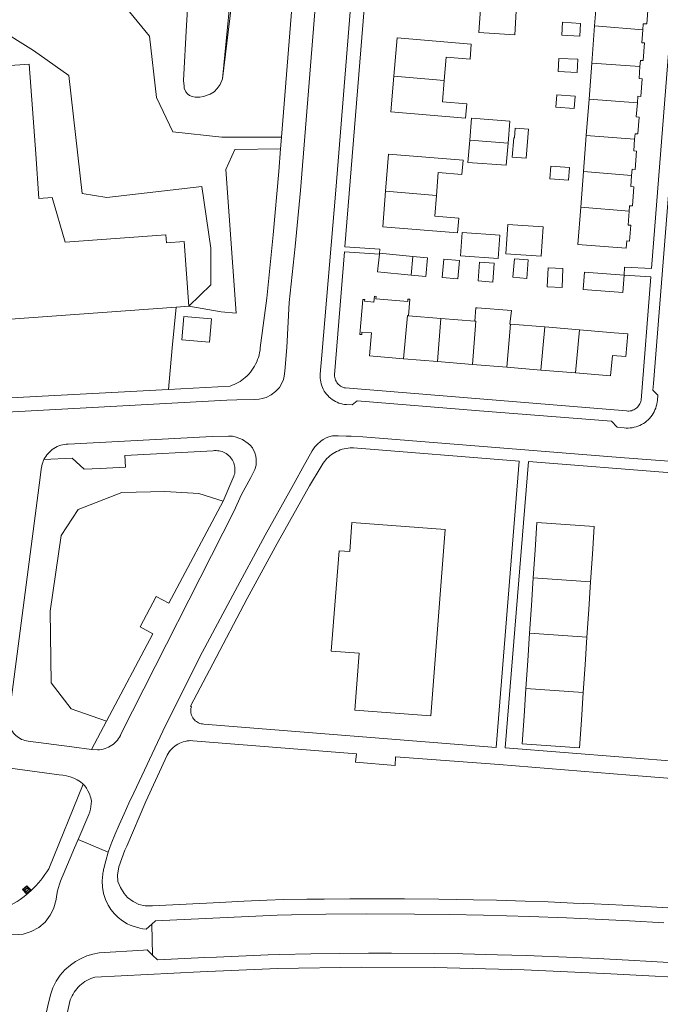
# Model space of a CAD drawing. Header units: metres. Extents: x 89888 to 94270, y 464165 to 468904.
# Tile 147 of 256: x 92521 to 92633, y 466490 to 466661. Entities that reach past the tile are written whole.
import ezdxf

# ---------------------------------------------------------------- set-up
doc = ezdxf.new("R2010")
doc.units = ezdxf.units.M
doc.layers.get('0').update_dxf_attribs({"linetype": 'CONTINUOUS'})
for name, color, linetype, lineweight in [('B_BEBOUWINGSGRENS_0', 251, 'CONTINUOUS', 13), ('B_TUSSENMUUR_0', 251, 'CONTINUOUS', 13), ('Q_INFORMATIEBORD_0', 251, 'CONTINUOUS', 13), ('T_CULTUURGRENS_0', 251, 'CONTINUOUS', 13), ('V_WEGGRENS_0', 251, 'CONTINUOUS', 13), ('W_WATERGRENS_0', 251, 'CONTINUOUS', 13)]:
    doc.layers.add(name, color=color, linetype=linetype, lineweight=lineweight)

# ---------------------------------------------------------------- blocks, each defined once
blk = doc.blocks.new('Q_INFORMATIEBORD')
for points in [[(-0.5, 0.5), (0.5, 0.5), (0.5, -0.5), (-0.5, -0.5)], [(-0.37, 0.22), (0.36, 0.22), (0.36, -0.21), (-0.37, -0.21)]]:
    blk.add_lwpolyline(points, close=True)
for points in [[(-0.44, 0.46), (0.44, 0.46, -0.414214), (0.46, 0.44), (0.46, -0.44, -0.414214), (0.44, -0.46), (-0.44, -0.46, -0.414214), (-0.46, -0.44), (-0.46, 0.44), (-0.46, 0.44), (-0.46, 0.45), (-0.46, 0.45), (-0.46, 0.45), (-0.46, 0.45), (-0.46, 0.45), (-0.46, 0.45), (-0.46, 0.46), (-0.46, 0.46), (-0.46, 0.46), (-0.45, 0.46), (-0.45, 0.46), (-0.45, 0.46), (-0.45, 0.46), (-0.45, 0.46), (-0.45, 0.46), (-0.44, 0.46), (-0.44, 0.46)], [(-0.29, 0.16), (0.28, 0.16, -0.414214), (0.3, 0.14), (0.3, -0.13, -0.414214), (0.28, -0.16), (-0.29, -0.16, -0.414214), (-0.31, -0.13), (-0.31, 0.14), (-0.31, 0.14), (-0.31, 0.14), (-0.31, 0.14), (-0.31, 0.15), (-0.31, 0.15), (-0.31, 0.15), (-0.3, 0.15), (-0.3, 0.15), (-0.3, 0.15), (-0.3, 0.16), (-0.3, 0.16), (-0.3, 0.16), (-0.3, 0.16), (-0.29, 0.16), (-0.29, 0.16), (-0.29, 0.16), (-0.29, 0.16), (-0.29, 0.16)]]:
    blk.add_lwpolyline(points, format="xyb")

msp = doc.modelspace()

# ---------------------------------------------------------------- linework, layer by layer
at = {"layer": 'B_BEBOUWINGSGRENS_0'}
for p, q in [((92621.13, 466660.38), (92620.64, 466653.92)), ((92620.64, 466653.92), (92620.15, 466647.61)), ((92620.15, 466647.61), (92619.67, 466641.31)), ((92619.67, 466641.31), (92619.19, 466635.02)), ((92619.19, 466635.02), (92618.72, 466628.81)), ((92583.65, 466620.64), (92583.66, 466620.81)), ((92583.66, 466620.81), (92589.48, 466620.23)), ((92550.47, 466611.57), (92548.27, 466611.41)), ((92554.09, 466605.29), (92554.44, 466609.38)), ((92594.37, 466609.46), (92588.73, 466609.93)), ((92600.25, 466608.97), (92594.37, 466609.46)), ((92612.44, 466607.96), (92606.49, 466608.45)), ((92618.48, 466607.46), (92612.44, 466607.96)), ((92624.54, 466606.95), (92618.48, 466607.46)), ((92587.84, 466602.44), (92593.79, 466601.94)), ((92593.79, 466601.94), (92599.86, 466601.44)), ((92599.86, 466601.44), (92605.82, 466600.94)), ((92605.82, 466600.94), (92611.78, 466600.45)), ((92611.78, 466600.45), (92617.8, 466599.95)), ((92595.11, 466572.68), (92578.89, 466573.92))]:
    msp.add_line(p, q, dxfattribs=at)
for points in [[(92629.51, 466659.69), (92629.6, 466660.77), (92630.2, 466660.73), (92630.43, 466663.81), (92629.85, 466663.86), (92630.02, 466666.08), (92621.61, 466666.73), (92621.13, 466660.38)], [(92607.21, 466658.85), (92607.48, 466662.94), (92601.26, 466663.35), (92600.99, 466659.26), (92607.21, 466658.85)], [(92618.53, 466658.58), (92618.68, 466660.81), (92615.54, 466661.03), (92615.39, 466658.79), (92618.53, 466658.58)], [(92629.01, 466653.3), (92629.09, 466654.38), (92629.58, 466654.34), (92629.82, 466657.43), (92629.34, 466657.47), (92629.51, 466659.69)], [(92594.95, 466650.91), (92595.29, 466654.96), (92599.45, 466654.61), (92599.66, 466657.2), (92586.75, 466658.29), (92586.19, 466651.64)], [(92618.07, 466652.3), (92618.19, 466654.57), (92614.91, 466654.74), (92614.8, 466652.47), (92618.07, 466652.3)], [(92548.27, 466611.41), (92513.79, 466608.93), (92513.23, 466616.71), (92500, 466615.76), (92463.23, 466613.12), (92462.4, 466624.73), (92465.43, 466624.95), (92465.32, 466626.39), (92500, 466628.88), (92512.16, 466629.76), (92511.62, 466637.26), (92511.06, 466645.06), (92510.73, 466649.78), (92512.11, 466649.89), (92511.89, 466652.96), (92522.71, 466653.73)], [(92522.71, 466653.73), (92523.27, 466645.93), (92523.84, 466638.13), (92524.4, 466630.33)], [(92628.57, 466646.97), (92628.65, 466648.13), (92629.16, 466648.09), (92629.4, 466651.18), (92628.85, 466651.22), (92629.01, 466653.3)], [(92586.19, 466651.64), (92585.67, 466645.4), (92598.67, 466644.31), (92598.88, 466646.83), (92594.64, 466647.18), (92594.95, 466650.91)], [(92617.56, 466646), (92617.72, 466648.18), (92614.56, 466648.41), (92614.4, 466646.23), (92617.56, 466646)], [(92628.08, 466640.67), (92628.16, 466641.62), (92628.65, 466641.58), (92628.87, 466644.49), (92628.38, 466644.53), (92628.57, 466646.97)], [(92606.05, 466639.97), (92606.34, 466643.82), (92599.67, 466644.33), (92599.38, 466640.48)], [(92609.61, 466642.42), (92607.31, 466642.59), (92607.19, 466640.88), (92607.04, 466640.89), (92606.79, 466637.53), (92609.23, 466637.34), (92609.61, 466642.42)], [(92599.38, 466640.48), (92599.08, 466636.62), (92605.75, 466636.11), (92606.05, 466639.97)], [(92627.55, 466634.36), (92627.64, 466635.45), (92628.2, 466635.41), (92628.44, 466638.59), (92627.93, 466638.62), (92628.08, 466640.67)], [(92593.6, 466630.87), (92593.91, 466634.86), (92598.02, 466634.54), (92598.22, 466637.03), (92585.24, 466638.05), (92584.74, 466631.59)], [(92616.57, 466633.5), (92616.74, 466635.72), (92613.51, 466635.98), (92613.33, 466633.76), (92616.57, 466633.5)], [(92627.12, 466628.12), (92627.2, 466629.07), (92627.71, 466629.03), (92627.97, 466632.37), (92627.41, 466632.42), (92627.55, 466634.36)], [(92584.74, 466631.59), (92584.26, 466625.39), (92597.28, 466624.37), (92597.48, 466626.91), (92593.32, 466627.24), (92593.6, 466630.87)], [(92524.4, 466630.33), (92526.7, 466630.5), (92528.97, 466622.74), (92546.5, 466624), (92546.6, 466622.6), (92549.67, 466622.82), (92550.47, 466611.57)], [(92618.72, 466628.81), (92618.23, 466622.35), (92626.63, 466621.71), (92626.73, 466622.97), (92627.21, 466622.93), (92627.41, 466625.67), (92626.94, 466625.71), (92627.12, 466628.12)], [(92611.82, 466620.28), (92612.14, 466625.39), (92606.01, 466625.78), (92605.69, 466620.67), (92611.82, 466620.28)], [(92604.35, 466619.86), (92604.64, 466623.95), (92598.06, 466624.42), (92597.77, 466620.33), (92604.35, 466619.86)], [(92589.18, 466617.01), (92583.34, 466617.59), (92583.65, 466620.64)], [(92589.48, 466620.23), (92592.04, 466619.98), (92591.72, 466616.75), (92589.18, 466617.01)], [(92597.62, 466619.51), (92594.87, 466619.76), (92594.59, 466616.6), (92597.34, 466616.35), (92597.62, 466619.51)], [(92606.89, 466616.61), (92609.32, 466616.42), (92609.58, 466619.65), (92607.15, 466619.84), (92606.89, 466616.61)], [(92603.64, 466619.1), (92601.07, 466619.27), (92600.85, 466615.97), (92603.41, 466615.79), (92603.64, 466619.1)], [(92613.02, 466618.26), (92612.87, 466614.96), (92615.45, 466614.84), (92615.6, 466618.14), (92613.02, 466618.26)], [(92626.26, 466616.96), (92619.38, 466617.49), (92619.34, 466617.49), (92619.11, 466614.51), (92626.04, 466613.98), (92626.26, 466616.96)], [(92588.73, 466609.93), (92588.96, 466612.79), (92588.8, 466612.81), (92588.63, 466612.82), (92588.6, 466612.42), (92583.04, 466612.88), (92583.07, 466613.28), (92582.8, 466613.3), (92582.72, 466612.31), (92581.08, 466612.45), (92581.1, 466612.74), (92580.78, 466612.77), (92580.28, 466606.68), (92580.6, 466606.66), (92580.63, 466607.05), (92582.27, 466606.92), (92581.94, 466602.93), (92587.84, 466602.44)], [(92606.49, 466608.45), (92606.36, 466608.46), (92606.65, 466610.84), (92600.66, 466611.27), (92600.44, 466611.29), (92600.25, 466608.97)], [(92554.44, 466609.38), (92549.62, 466609.79), (92549.27, 466605.7), (92554.09, 466605.29)], [(92617.8, 466599.95), (92623.91, 466599.44), (92624.21, 466603.02), (92626.58, 466602.82), (92626.9, 466606.76), (92624.54, 466606.95)], [(92578.89, 466573.92), (92578.5, 466568.85), (92576.63, 466568.99), (92575.29, 466551.51), (92580.16, 466551.14), (92579.41, 466541.24), (92592.62, 466540.23), (92595.11, 466572.68)], [(92620.42, 466563.6), (92620.74, 466568.42), (92621.06, 466573.23), (92611.08, 466573.89), (92610.76, 466569.08), (92610.44, 466564.26)], [(92610.44, 466564.26), (92610.12, 466559.44), (92609.81, 466554.62)], [(92619.79, 466553.97), (92620.1, 466558.78), (92620.42, 466563.6)], [(92609.81, 466554.62), (92609.49, 466549.81), (92609.17, 466544.99)], [(92619.15, 466544.33), (92619.47, 466549.15), (92619.79, 466553.97)], [(92609.17, 466544.99), (92608.85, 466540.17), (92608.54, 466535.36), (92618.51, 466534.7), (92618.83, 466539.52), (92619.15, 466544.33)]]:
    msp.add_lwpolyline(points, dxfattribs=at)
at = {"layer": 'B_TUSSENMUUR_0'}
for p, q in [((92621.13, 466660.38), (92629.51, 466659.69)), ((92620.64, 466653.92), (92629.01, 466653.3)), ((92586.19, 466651.64), (92594.95, 466650.91)), ((92620.15, 466647.61), (92628.57, 466646.97)), ((92599.38, 466640.48), (92606.05, 466639.97)), ((92619.67, 466641.31), (92628.08, 466640.67)), ((92619.19, 466635.02), (92627.55, 466634.36)), ((92584.74, 466631.59), (92593.6, 466630.87)), ((92618.72, 466628.81), (92627.12, 466628.12)), ((92589.48, 466620.23), (92589.18, 466617.01)), ((92594.37, 466609.46), (92593.79, 466601.94)), ((92606.49, 466608.45), (92605.82, 466600.94)), ((92611.78, 466600.45), (92612.44, 466607.96)), ((92617.8, 466599.95), (92618.48, 466607.46)), ((92610.44, 466564.26), (92620.42, 466563.6)), ((92609.81, 466554.62), (92619.79, 466553.97)), ((92609.17, 466544.99), (92619.15, 466544.33))]:
    msp.add_line(p, q, dxfattribs=at)
for points in [[(92587.84, 466602.44), (92588.53, 466609.95), (92588.73, 466609.93)], [(92600.25, 466608.97), (92600.47, 466608.95), (92599.86, 466601.44)]]:
    msp.add_lwpolyline(points, dxfattribs=at)
at = {"layer": 'T_CULTUURGRENS_0'}
for points in [[(92568.22, 466792.12), (92568.07, 466790.55), (92567.02, 466778.54), (92566.34, 466763.17), (92565.93, 466750.37), (92566.18, 466748.61), (92566.23, 466748.18), (92566.04, 466746.58), (92565.9, 466746.12), (92565.75, 466745.78), (92565.56, 466745.47), (92565.38, 466745.05), (92565.24, 466744.17), (92564.02, 466735), (92561.87, 466711.53), (92559.75, 466688.16), (92557.85, 466663.58), (92556.33, 466651.15)], [(92535.97, 466677.94), (92536.7, 466667.12), (92543.63, 466658.62), (92544.89, 466647.91), (92547.73, 466641.93), (92556.23, 466640.99), (92566.62, 466640.99)], [(92550.47, 466611.57), (92556.11, 466610.61), (92558.75, 466610.36), (92556.93, 466635.38), (92558.49, 466638.88), (92566.46, 466638.98)], [(92556.45, 466577.63), (92552.21, 466578.94), (92546.31, 466579.29), (92538.84, 466579.12), (92531.21, 466576.17), (92528.26, 466571.65), (92526.35, 466558.46), (92526.52, 466545.97), (92529.99, 466541.45), (92536.16, 466539.34)]]:
    msp.add_lwpolyline(points, dxfattribs=at)
at = {"layer": 'V_WEGGRENS_0'}
for p, q in [((92638.54, 466713.71), (92631, 466618.12)), ((92566.62, 466640.99), (92566.46, 466638.98)), ((92583.72, 466621.49), (92577.65, 466621.91)), ((92583.66, 466620.81), (92583.72, 466621.49)), ((92577.58, 466621.03), (92583.65, 466620.64)), ((92630.89, 466616.7), (92629.2, 466595.22)), ((92546.93, 466597.09), (92512.4, 466595.22)), ((92641.23, 466584), (92625.58, 466585.25)), ((92525.27, 466584.87), (92530.2, 466585.12)), ((92607.98, 466584.6), (92603.96, 466534.72)), ((92605.53, 466534.66), (92609.63, 466584.51)), ((92556.45, 466577.63), (92547.03, 466559.85)), ((92544.22, 466554.55), (92536.16, 466539.34)), ((92536.16, 466539.34), (92533.54, 466534.41)), ((92533.54, 466534.41), (92530.1, 466534.85)), ((92685.33, 466528.33), (92605.53, 466534.66)), ((92536.45, 466516.52), (92531.23, 466518.72)), ((92544.18, 466498.58), (92544.07, 466503.98)), ((92543.23, 466499.47), (92544.18, 466498.58))]:
    msp.add_line(p, q, dxfattribs=at)
for points in [[(92578.77, 466791.46), (92575.73, 466753.9), (92575.36, 466750), (92575.23, 466748.62), (92566.62, 466640.99)], [(92578.58, 466739.6), (92569.9, 466631.73), (92569.02, 466621.97), (92567.98, 466612.22), (92567.57, 466604.39), (92567.22, 466600.28)], [(92573.37, 466599.74), (92573.63, 466603.03), (92576.06, 466631.81), (92584.43, 466735.83), (92584.62, 466738.29)], [(92641.91, 466731.11), (92631.39, 466598.09), (92631.26, 466596.97), (92632.1, 466596.08), (92632.04, 466595.21)], [(92577.65, 466621.91), (92578.58, 466633.38), (92585.45, 466718.43)], [(92550.47, 466611.57), (92554.33, 466615.32), (92554.33, 466621.71), (92552.73, 466632.45), (92536.24, 466630.53), (92531.9, 466631.23), (92529.6, 466651.75), (92523.46, 466656.09), (92510.51, 466664.15)], [(92566.46, 466638.98), (92566.15, 466635.02), (92565.18, 466624), (92564.04, 466613), (92562.93, 466604.33), (92562.88, 466603.91), (92562.81, 466603.49), (92562.71, 466603.08), (92562.6, 466602.67), (92562.46, 466602.27), (92562.3, 466601.88), (92562.12, 466601.5), (92561.92, 466601.13), (92561.7, 466600.77), (92561.45, 466600.42), (92561.2, 466600.09), (92560.92, 466599.77), (92560.62, 466599.47), (92560.31, 466599.18)], [(92577.76, 466597.34), (92577.54, 466597.39), (92577.32, 466597.46), (92577.11, 466597.55), (92576.91, 466597.66), (92576.72, 466597.8), (92576.54, 466597.95), (92576.39, 466598.12), (92576.24, 466598.3), (92576.12, 466598.5), (92576.02, 466598.7), (92575.94, 466598.92), (92575.89, 466599.14), (92575.85, 466599.37), (92575.84, 466599.6), (92577.58, 466621.03)], [(92631, 466618.12), (92626.34, 466618.38), (92626.27, 466617.01), (92630.89, 466616.7)], [(92546.93, 466597.09), (92547.61, 466604.35), (92548.27, 466611.41)], [(92560.31, 466599.18), (92560.02, 466598.94), (92559.72, 466598.71), (92559.4, 466598.49), (92559.08, 466598.29), (92558.74, 466598.11), (92558.4, 466597.95), (92558.05, 466597.8), (92557.69, 466597.67), (92546.93, 466597.09)], [(92558.85, 466595.26), (92561.98, 466595.32), (92562.75, 466595.39), (92563.28, 466595.49), (92563.95, 466595.7), (92564.81, 466596.15), (92565.58, 466596.71), (92566.26, 466597.43), (92566.68, 466598.17), (92566.97, 466598.83), (92567.1, 466599.39), (92567.22, 466600.28)], [(92573.37, 466599.74), (92573.35, 466599.4), (92573.36, 466599.06), (92573.39, 466598.72), (92573.44, 466598.39), (92573.52, 466598.06), (92573.62, 466597.73), (92573.74, 466597.42), (92573.89, 466597.11), (92574.05, 466596.81), (92574.24, 466596.53), (92574.44, 466596.26), (92574.66, 466596), (92574.9, 466595.76), (92575.15, 466595.54), (92575.42, 466595.33), (92575.71, 466595.15), (92576, 466594.98), (92576.31, 466594.84), (92576.62, 466594.71), (92576.95, 466594.61), (92577.27, 466594.53), (92577.61, 466594.47), (92577.95, 466594.44)], [(92629.2, 466595.22), (92629.15, 466595), (92629.09, 466594.79), (92629.01, 466594.59), (92628.9, 466594.4), (92628.78, 466594.22), (92628.65, 466594.05), (92628.49, 466593.89), (92628.32, 466593.75), (92628.14, 466593.63), (92627.95, 466593.53), (92627.74, 466593.45), (92627.54, 466593.38), (92627.32, 466593.34), (92627.1, 466593.32), (92626.88, 466593.32), (92626.67, 466593.34), (92579.16, 466597.23), (92577.76, 466597.34)], [(92512.84, 466593), (92512.94, 466592.93), (92513.06, 466592.87), (92513.18, 466592.84), (92513.3, 466592.82), (92513.43, 466592.83), (92557.13, 466595.21), (92558.85, 466595.26)], [(92626.25, 466590.39), (92625.06, 466590.52), (92624.07, 466591.54), (92601.1, 466593.33), (92579.79, 466595.08), (92578.9, 466594.38), (92577.95, 466594.44)], [(92632.04, 466595.21), (92632.01, 466594.86), (92631.95, 466594.52), (92631.86, 466594.18), (92631.76, 466593.84), (92631.63, 466593.52), (92631.48, 466593.2), (92631.31, 466592.89), (92631.12, 466592.6), (92630.91, 466592.32), (92630.68, 466592.05), (92630.44, 466591.8), (92630.18, 466591.57), (92629.9, 466591.35), (92629.61, 466591.16), (92629.3, 466590.98), (92628.99, 466590.82), (92628.67, 466590.69), (92628.34, 466590.58), (92628, 466590.49), (92627.65, 466590.42), (92627.3, 466590.38), (92626.95, 466590.36), (92626.6, 466590.36), (92626.25, 466590.39)], [(92558.09, 466588.92), (92557.37, 466588.93), (92554.53, 466588.9), (92529.48, 466587.58), (92529.15, 466587.56), (92528.82, 466587.51), (92528.5, 466587.45), (92528.19, 466587.36), (92527.88, 466587.25), (92527.58, 466587.12), (92527.28, 466586.97), (92527, 466586.8), (92526.73, 466586.61), (92526.48, 466586.41), (92526.23, 466586.19), (92526.01, 466585.95), (92525.8, 466585.7), (92525.6, 466585.43), (92525.43, 466585.16), (92525.27, 466584.87)], [(92558.09, 466588.92), (92558.56, 466588.84), (92559.37, 466588.56), (92559.81, 466588.35), (92560.8, 466587.66), (92561.18, 466587.36), (92561.57, 466586.89), (92561.99, 466586.05), (92562.14, 466585.47), (92562.21, 466584.93), (92562.23, 466584.3), (92562.19, 466583.92), (92561.97, 466583.16)], [(92568.13, 466579.49), (92569.02, 466581.08), (92570.31, 466583.47), (92571.95, 466586.39), (92572.44, 466587.11), (92572.83, 466587.52), (92573.44, 466588.07), (92573.86, 466588.38), (92574.38, 466588.65), (92574.87, 466588.85), (92575.48, 466589), (92575.81, 466589.02), (92576.49, 466589.01)], [(92576.49, 466589.01), (92577.85, 466588.95), (92578.03, 466588.96), (92578.21, 466588.96), (92578.38, 466588.97), (92578.56, 466588.97), (92578.74, 466588.96), (92580.76, 466588.82), (92625.58, 466585.25)], [(92530.2, 466585.12), (92532.29, 466583.19), (92535.08, 466583.29), (92539.45, 466583.55), (92539.35, 466585.6)], [(92539.35, 466585.6), (92554.71, 466586.41), (92554.97, 466586.43), (92555.24, 466586.44), (92555.5, 466586.42), (92555.76, 466586.39), (92556.02, 466586.33), (92556.27, 466586.26), (92556.52, 466586.16), (92556.76, 466586.04), (92556.99, 466585.91), (92557.2, 466585.76), (92557.41, 466585.59), (92557.6, 466585.41), (92557.77, 466585.21)], [(92550.81, 466541.25), (92550.86, 466541.55), (92550.94, 466541.84), (92550.78, 466541.94), (92554.64, 466549.31), (92560.63, 466560.67), (92565.85, 466570.26), (92571.49, 466580.3), (92573.5, 466583.65), (92573.68, 466583.95), (92573.87, 466584.24), (92574.08, 466584.52), (92574.3, 466584.79), (92574.54, 466585.05), (92574.79, 466585.29), (92575.05, 466585.52), (92575.33, 466585.73), (92575.62, 466585.92)], [(92575.62, 466585.92), (92575.91, 466586.11), (92576.22, 466586.27), (92576.54, 466586.42), (92576.86, 466586.54), (92577.19, 466586.66), (92577.53, 466586.75), (92577.87, 466586.82), (92578.21, 466586.88), (92578.56, 466586.91), (92579.17, 466586.9), (92607.98, 466584.6)], [(92524.6, 466581.75), (92524.79, 466583.21), (92524.83, 466583.5), (92524.89, 466583.78), (92524.96, 466584.06), (92525.05, 466584.34), (92525.15, 466584.6), (92525.27, 466584.87)], [(92557.77, 466585.21), (92557.93, 466585), (92558.07, 466584.77), (92558.2, 466584.54), (92558.3, 466584.3), (92558.39, 466584.04), (92558.45, 466583.79), (92558.5, 466583.53), (92558.52, 466583.27), (92558.52, 466583), (92558.51, 466582.74), (92558.47, 466582.47), (92558.41, 466582.22), (92558.33, 466581.97), (92556.45, 466577.63)], [(92609.63, 466584.51), (92634.5, 466582.59), (92634.2, 466578.65), (92664.32, 466576.23), (92664.61, 466580.11), (92689.23, 466578.13), (92689.13, 466576.9)], [(92533.54, 466534.41), (92534.6, 466534.33), (92534.93, 466534.35), (92535.26, 466534.39), (92535.58, 466534.46), (92535.9, 466534.55), (92536.21, 466534.67), (92536.51, 466534.8), (92536.8, 466534.96), (92537.09, 466535.13), (92537.35, 466535.33), (92537.6, 466535.54), (92537.84, 466535.78), (92538.06, 466536.02), (92538.26, 466536.28), (92538.44, 466536.56), (92538.6, 466536.85), (92538.74, 466537.15), (92558.39, 466575.95), (92559.61, 466578.69), (92561.27, 466581.74), (92561.97, 466583.16)], [(92530.1, 466534.85), (92522.53, 466535.83), (92522.24, 466535.88), (92521.95, 466535.95), (92521.66, 466536.04), (92521.38, 466536.15), (92521.12, 466536.29), (92520.86, 466536.45), (92520.62, 466536.62), (92520.39, 466536.81), (92520.18, 466537.02), (92519.99, 466537.25), (92519.81, 466537.49), (92519.65, 466537.75), (92519.52, 466538.01), (92519.4, 466538.29), (92519.31, 466538.57), (92519.23, 466538.86), (92519.18, 466539.16), (92519.16, 466539.45), (92519.16, 466539.75), (92519.18, 466540.05), (92519.22, 466540.35), (92524.6, 466581.75)], [(92536.45, 466516.52), (92536.72, 466517.3), (92537.07, 466518.23), (92537.61, 466519.52), (92538.36, 466521.26), (92539.22, 466523.2), (92540.05, 466525.04), (92540.9, 466526.85), (92545.94, 466537.56), (92552.43, 466550.54), (92558.13, 466561.27), (92563.79, 466571.71), (92568.13, 466579.49)], [(92547.03, 466559.85), (92544.82, 466561.02), (92542.01, 466555.72), (92544.22, 466554.55)], [(92603.96, 466534.72), (92553.1, 466538.81), (92552.87, 466538.83), (92552.64, 466538.87), (92552.42, 466538.93), (92552.2, 466539.02), (92551.99, 466539.12), (92551.8, 466539.25), (92551.62, 466539.39), (92551.45, 466539.55), (92551.3, 466539.73), (92551.16, 466539.92), (92551.05, 466540.13), (92550.96, 466540.34), (92550.89, 466540.56), (92550.84, 466540.79), (92550.82, 466541.02), (92550.81, 466541.25)], [(92548.6, 466535.32), (92548.9, 466535.47), (92549.21, 466535.6), (92549.53, 466535.71), (92549.86, 466535.8), (92550.19, 466535.87), (92550.52, 466535.91), (92550.86, 466535.93), (92551.2, 466535.92), (92579.65, 466533.65), (92579.51, 466532.16), (92586.4, 466531.6), (92586.48, 466533.1), (92604.49, 466531.76), (92627.24, 466529.91), (92709, 466523.44)], [(92541.06, 466507.78), (92540.78, 466507.93), (92539.82, 466508.6), (92539.26, 466509.32), (92538.58, 466510.36), (92538.15, 466511.42), (92538.06, 466512.49), (92538.28, 466513.98), (92539.35, 466516.84), (92539.67, 466517.55), (92543.03, 466525.34), (92546.73, 466533.42), (92546.9, 466533.71), (92547.09, 466533.99), (92547.3, 466534.25), (92547.53, 466534.5), (92547.77, 466534.73), (92548.04, 466534.95), (92548.31, 466535.14), (92548.6, 466535.32)], [(92515.49, 466531.64), (92527.91, 466529.97), (92528.53, 466529.91), (92529.2, 466529.8), (92529.6, 466529.7)], [(92529.6, 466529.7), (92529.85, 466529.64), (92530.47, 466529.4), (92531.08, 466529.11), (92531.65, 466528.76), (92532.02, 466528.42), (92532.09, 466528.34)], [(92532.09, 466528.34), (92526.1, 466513.63), (92525.77, 466513.1), (92525.43, 466512.59), (92525.07, 466512.09), (92524.7, 466511.61), (92524.3, 466511.14), (92523.89, 466510.68), (92523.46, 466510.24), (92523.02, 466509.81), (92522.57, 466509.41), (92522.09, 466509.01), (92521.61, 466508.64), (92521.11, 466508.28), (92520.6, 466507.94), (92520.07, 466507.62), (92519.54, 466507.32), (92518.99, 466507.03), (92518.44, 466506.77), (92517.87, 466506.53), (92517.3, 466506.31), (92516.72, 466506.1), (92516.13, 466505.92)], [(92532.09, 466528.34), (92532.36, 466528.04), (92532.66, 466527.64), (92532.93, 466527.21), (92533.15, 466526.76), (92533.25, 466526.5), (92533.34, 466526.23), (92533.41, 466525.95), (92533.48, 466525.68), (92533.53, 466525.4), (92533.5, 466524.93), (92533.45, 466524.46), (92533.36, 466523.99), (92533.24, 466523.54), (92533.09, 466523.09), (92531.23, 466518.72)], [(92531.23, 466518.72), (92530.59, 466517.27), (92528.59, 466512.58), (92528.37, 466512.03), (92528.16, 466511.47), (92527.97, 466510.91), (92527.8, 466510.34), (92527.65, 466509.76), (92527.45, 466508.76), (92527.38, 466508.25), (92527.01, 466506.83), (92526.88, 466506.55)], [(92536.55, 466507.1), (92536.43, 466507.29), (92535.98, 466508.28), (92535.66, 466509.33), (92535.47, 466510.41), (92535.41, 466511.5), (92535.5, 466512.66), (92535.53, 466512.86), (92535.57, 466513.07), (92535.61, 466513.28), (92535.65, 466513.49), (92535.7, 466513.69), (92536.02, 466514.98), (92536.45, 466516.52)], [(92636.7, 466506.62), (92631.01, 466506.97), (92626.01, 466507.27), (92621.02, 466507.52), (92617.44, 466507.65), (92613.01, 466507.85), (92609.03, 466507.98), (92604.02, 466508.13), (92600.03, 466508.23), (92594.02, 466508.34), (92588.04, 466508.37), (92583.04, 466508.38), (92578.52, 466508.39), (92574.04, 466508.33), (92571.05, 466508.31), (92567.04, 466508.24), (92564.04, 466508.14), (92560.06, 466507.97), (92555.9, 466507.77), (92544.18, 466507.18), (92542.88, 466507.17), (92541.79, 466507.39), (92541.06, 466507.78)], [(92526.88, 466506.55), (92526.37, 466505.51), (92525.47, 466504.34), (92524.36, 466503.39), (92523.07, 466502.68), (92521.67, 466502.25), (92520.88, 466502.17), (92513.83, 466501.91), (92513.68, 466501.94), (92513.54, 466501.98), (92513.4, 466502.04), (92513.26, 466502.12), (92513.14, 466502.21), (92512.04, 466503.25)], [(92544.07, 466503.98), (92543.06, 466503.07), (92542.51, 466503.15), (92541.94, 466503.27), (92541.37, 466503.42), (92540.82, 466503.6), (92540.27, 466503.81), (92539.74, 466504.05), (92538.94, 466504.54), (92538.2, 466505.12), (92537.53, 466505.77), (92536.93, 466506.5), (92536.55, 466507.1)], [(92633.19, 466504.19), (92627.2, 466504.54), (92621.21, 466504.85), (92616.2, 466505.06), (92609.81, 466505.31), (92601.8, 466505.53), (92595.81, 466505.65), (92589.78, 466505.71), (92581.38, 466505.74), (92574.33, 466505.69), (92568.34, 466505.61), (92565.89, 466505.55), (92544.67, 466504.57), (92544.07, 466503.98)], [(92543.23, 466499.47), (92542.62, 466499.43), (92534.87, 466499), (92533.8, 466498.77), (92532.75, 466498.44), (92531.74, 466498), (92530.78, 466497.47), (92529.87, 466496.84), (92528.92, 466496.01), (92528.09, 466495.06), (92527.38, 466494.02), (92526.82, 466492.88), (92526.42, 466491.69), (92525.97, 466489.73), (92524.51, 466483.27), (92524.17, 466481.92), (92524.15, 466481.8), (92524.15, 466481.74)], [(92544.18, 466498.58), (92545.01, 466497.75), (92553.27, 466498.16), (92555.29, 466498.25), (92564.3, 466498.65), (92566.32, 466498.71), (92571.71, 466498.83), (92576.73, 466498.86), (92581.75, 466498.91), (92585.76, 466498.9), (92593.2, 466498.85), (92598.18, 466498.78), (92604.21, 466498.65), (92609.21, 466498.51), (92617.61, 466498.18), (92621.61, 466497.99), (92627.04, 466497.68), (92631.04, 466497.49), (92637.03, 466497.14)], [(92543.28, 466495.2), (92552.44, 466495.64), (92565.93, 466496.26), (92580.61, 466496.46), (92593.18, 466496.41), (92608.86, 466495.99), (92623.92, 466495.33), (92641.53, 466494.38), (92659.12, 466493.06), (92659.62, 466493), (92663.09, 466492.69), (92666.56, 466492.35), (92670.02, 466492), (92673.49, 466491.62), (92676.96, 466491.22), (92680.41, 466490.8), (92683.87, 466490.36), (92690.04, 466489.56)], [(92519.45, 466443.19), (92529.85, 466490.78), (92529.99, 466491.13), (92530.16, 466491.47), (92530.34, 466491.8), (92530.54, 466492.11), (92530.76, 466492.42), (92531, 466492.72), (92531.25, 466493), (92531.52, 466493.26), (92531.81, 466493.51), (92532.1, 466493.75), (92532.41, 466493.96), (92532.73, 466494.16), (92533.07, 466494.34), (92533.41, 466494.5), (92533.76, 466494.64), (92534.12, 466494.76), (92543.28, 466495.2)]]:
    msp.add_lwpolyline(points, dxfattribs=at)
at = {"layer": 'W_WATERGRENS_0'}
for points in [[(92556.33, 466651.15), (92557.56, 466663.7), (92559.47, 466687.33), (92564.16, 466744.57)], [(92556.33, 466651.15), (92555.93, 466650.17), (92555.44, 466649.48), (92554.88, 466648.91), (92554.23, 466648.48), (92553.02, 466648.07), (92552.4, 466647.98), (92551.62, 466647.96), (92551.08, 466648.09), (92550.59, 466648.29), (92550.24, 466648.54), (92549.98, 466648.88), (92549.67, 466649.53), (92549.65, 466649.92), (92549.59, 466650.89), (92550.1, 466660.51), (92550.95, 466674.36), (92550.8, 466674.86), (92550.13, 466675.58), (92549.7, 466675.81), (92548.8, 466676.13), (92543.14, 466676.83), (92535.97, 466677.94)]]:
    msp.add_lwpolyline(points, dxfattribs=at)

# ---------------------------------------------------------------- block references
at = {"layer": 'Q_INFORMATIEBORD_0', "rotation": 42}
msp.add_blockref('Q_INFORMATIEBORD', (92522.26, 466509.96), dxfattribs=at)

doc.saveas('drawing.dxf')
